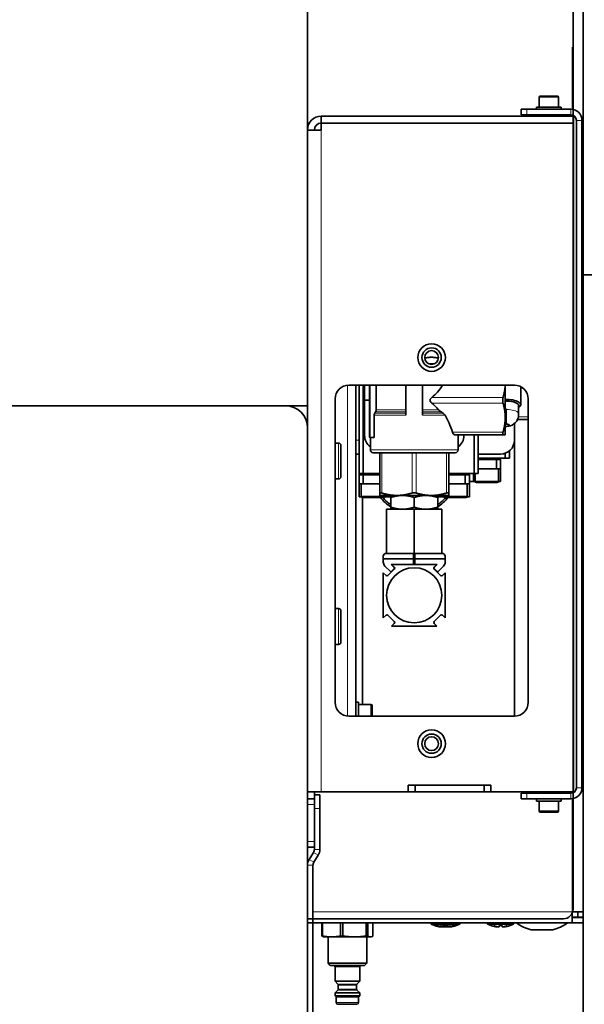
# Model space of a CAD drawing. Header units: millimetres. Extents: x 0 to 7128, y 0 to 5040.
# Tile 179 of 215: x 6467 to 6672, y 1868 to 2225. Entities that reach past the tile are written whole.
import ezdxf

# ---------------------------------------------------------------- set-up
doc = ezdxf.new("R2010")
doc.units = ezdxf.units.MM
doc.header["$LTSCALE"] = 12
doc.layers.add('Filettatura(ISO)', color=3, linetype='Continuous', lineweight=9, true_color=0x00ff00)
doc.layers.add('Spigoli tangenti visibili(ISO)', color=7, linetype='Continuous', lineweight=15, true_color=0x00803f)
doc.layers.add('Spigoli visibili(ISO)', color=7, linetype='Continuous', lineweight=35)

msp = doc.modelspace()

# ---------------------------------------------------------------- linework, layer by layer
at = {"layer": 'Filettatura(ISO)'}
for p, q in [((6657.136, 2190.151), (6657.136, 2189.651)), ((6660.3, 2189.651), (6660.3, 2190.151)), ((6657.136, 2187.151), (6657.136, 2187.08)), ((6660.3, 2187.08), (6660.3, 2187.151)), ((6657.136, 1944.651), (6657.136, 1944.151)), ((6660.3, 1944.151), (6660.3, 1944.651))]:
    msp.add_line(p, q, dxfattribs=at)
for centre in [(6616.218, 2102.151), (6616.218, 1962.151)]:
    msp.add_arc(centre, 2.5, 350, 260, dxfattribs=at)
at = {"layer": 'Spigoli tangenti visibili(ISO)'}
for p, q in [((6667.218, 2192.12), (6667.218, 2214.651)), ((6662.218, 2196.551), (6655.218, 2196.551)), ((6650.718, 2190.151), (6650.718, 2192.151)), ((6666.718, 2190.151), (6666.718, 2192.151)), ((6667.218, 2189.651), (6667.218, 2190.087)), ((6667.218, 2187.08), (6667.218, 2187.151)), ((6670.718, 2188.151), (6668.718, 2188.151)), ((6576.218, 2184.651), (6576.218, 1944.651)), ((6615.051, 2099.94), (6617.386, 2099.94)), ((6585.718, 1972.176), (6585.718, 2092.126)), ((6593.968, 2073.151), (6593.968, 2092.151)), ((6649.218, 2091.151), (6648.508, 2091.151)), ((6642.114, 2087.651), (6616.287, 2087.651)), ((6642.114, 2085.651), (6616.287, 2085.651)), ((6595.628, 2081.999), (6606.918, 2081.999)), ((6595.901, 2082.429), (6606.918, 2082.429)), ((6596.123, 2083.179), (6606.918, 2083.179)), ((6612.918, 2083.179), (6618.755, 2083.179)), ((6612.918, 2082.429), (6619.656, 2082.429)), ((6612.918, 2081.999), (6620.332, 2081.999)), ((6643.318, 2083.336), (6643.318, 2078.049)), ((6595.408, 2081.249), (6606.918, 2081.249)), ((6612.918, 2081.249), (6621.089, 2081.249)), ((6651.218, 2080.651), (6647.668, 2080.651)), ((6642.114, 2075.151), (6623.777, 2075.151)), ((6643.318, 2077.186), (6643.318, 2077.151)), ((6582.518, 2058.151), (6582.518, 2071.151)), ((6589.918, 2072.151), (6588.718, 2072.151)), ((6594.018, 2068.651), (6625.818, 2068.651)), ((6598.168, 2053.029), (6598.168, 2067.651)), ((6609.168, 2053.029), (6609.168, 2067.651)), ((6610.668, 2053.029), (6610.668, 2067.651)), ((6621.668, 2053.029), (6621.668, 2067.651)), ((6631.968, 2057.351), (6640.468, 2057.351)), ((6590.668, 2051.851), (6599.168, 2051.851)), ((6620.668, 2051.851), (6629.168, 2051.851)), ((6582.518, 1998.151), (6582.518, 2011.151)), ((6594.218, 1972.151), (6594.218, 1976.401)), ((6668.718, 1946.151), (6670.718, 1946.151)), ((6650.718, 1942.151), (6650.718, 1944.151)), ((6666.718, 1942.151), (6666.718, 1944.151)), ((6667.218, 1944.214), (6667.218, 1944.651)), ((6667.218, 1901.151), (6667.218, 1942.182)), ((6571.218, 1940.151), (6573.718, 1940.151)), ((6573.718, 1938.651), (6575.718, 1938.651)), ((6655.218, 1937.751), (6662.218, 1937.751)), ((6573.718, 1926.651), (6571.218, 1926.651)), ((6573.414, 1922.738), (6575.11, 1921.678)), ((6573.718, 1923.798), (6575.718, 1923.798)), ((6571.218, 1918.077), (6573.218, 1918.077)), ((6571.826, 1920.197), (6573.522, 1919.137)), ((6573.218, 1901.151), (6667.218, 1901.151)), ((6590.201, 1881.251), (6581.201, 1881.251)), ((6582.23, 1874.972), (6589.172, 1874.972)), ((6589.026, 1874.619), (6582.376, 1874.619)), ((6589.172, 1872.78), (6582.23, 1872.78)), ((6582.376, 1873.133), (6589.026, 1873.133)), ((6581.651, 1868.251), (6589.751, 1868.251))]:
    msp.add_line(p, q, dxfattribs=at)
msp.add_ellipse((6643.318, 2081.651), major_axis=(4.5, 0), ratio=0.3743436, start_param=0.2589215, end_param=1.5707963, dxfattribs=at)
at = {"layer": 'Spigoli visibili(ISO)'}
for p, q in [((6671.218, 2497.151), (6671.218, 1897.151)), ((6667.504, 1902.151), (6667.504, 2492.151)), ((6571.218, 2234.651), (6571.218, 2184.651)), ((6671.218, 2214.651), (6671.218, 1901.151)), ((6655.218, 2196.551), (6655.218, 2192.951)), ((6655.618, 2196.951), (6661.818, 2196.951)), ((6662.218, 2196.551), (6662.218, 2192.951)), ((6648.718, 2192.151), (6650.718, 2192.151)), ((6648.718, 2192.151), (6648.718, 2190.151)), ((6666.718, 2192.151), (6650.718, 2192.151)), ((6654.218, 2192.951), (6663.218, 2192.951)), ((6654.218, 2192.151), (6654.218, 2192.951)), ((6663.218, 2192.151), (6663.218, 2192.951)), ((6667.718, 2189.651), (6576.218, 2189.651)), ((6576.218, 2187.151), (6576.218, 2189.651)), ((6650.718, 2190.151), (6648.718, 2190.151)), ((6666.718, 2190.151), (6650.718, 2190.151)), ((6656.718, 2190.151), (6656.718, 2189.651)), ((6660.718, 2190.151), (6660.718, 2189.651)), ((6667.718, 2187.151), (6667.718, 2189.651)), ((6576.218, 2187.151), (6667.718, 2187.151)), ((6576.218, 2187.08), (6667.718, 2187.08)), ((6576.218, 2184.651), (6576.218, 2187.08)), ((6657.018, 2187.08), (6656.948, 2187.151)), ((6660.418, 2187.08), (6660.489, 2187.151)), ((6667.718, 2187.08), (6667.718, 1944.651)), ((6668.718, 2188.151), (6668.718, 1946.151)), ((6670.718, 1946.151), (6670.718, 2188.151)), ((6571.218, 2076.651), (6571.218, 2184.651)), ((6576.218, 2184.651), (6571.218, 2184.651)), ((6675.218, 2132.151), (6671.218, 2132.151)), ((6671.218, 1457.151), (6671.218, 2132.151)), ((6586.218, 2092.151), (6646.218, 2092.151)), ((6588.718, 2092.151), (6588.718, 1972.151)), ((6589.918, 2060.151), (6589.918, 2092.151)), ((6591.418, 2060.151), (6591.418, 2092.151)), ((6591.918, 2092.151), (6591.918, 2086.651)), ((6593.668, 2073.451), (6593.668, 2092.151)), ((6596.123, 2083.179), (6596.123, 2092.151)), ((6606.918, 2081.249), (6606.918, 2092.151)), ((6612.918, 2092.151), (6612.918, 2081.249)), ((6642.918, 2080.401), (6642.918, 2092.151)), ((6648.508, 2091.596), (6648.508, 2085.036)), ((6581.218, 1977.151), (6581.218, 2087.151)), ((6591.918, 2086.651), (6591.918, 2073.879)), ((6593.668, 2086.651), (6591.918, 2086.651)), ((6647.668, 2085.112), (6647.668, 2085.098)), ((6647.668, 2085.098), (6647.668, 2082.082)), ((6651.218, 2087.151), (6651.218, 1977.151)), ((6379.218, 2084.651), (6563.218, 2084.651)), ((6547.917, 2084.651), (6563.218, 2084.651)), ((6571.218, 2084.651), (6563.218, 2084.651)), ((6647.668, 2080.499), (6647.668, 2082.082)), ((6595.408, 2073.151), (6595.408, 2081.249)), ((6642.918, 2074.151), (6642.918, 2080.401)), ((6643.318, 2078.049), (6642.918, 2078.049)), ((6646.218, 2078.21), (6646.218, 2072.151)), ((6651.218, 2079.651), (6647.349, 2079.651)), ((6571.218, 2076.651), (6571.218, 1727.796)), ((6643.318, 2077.186), (6642.918, 2077.186)), ((6642.918, 2077.151), (6643.318, 2077.151)), ((6582.518, 2071.151), (6581.218, 2071.151)), ((6595.408, 2073.151), (6593.968, 2073.151)), ((6594.018, 2068.651), (6594.018, 2073.151)), ((6642.114, 2074.151), (6624.617, 2074.151)), ((6625.818, 2068.651), (6625.818, 2074.151)), ((6627.918, 2074.151), (6627.918, 2073.879)), ((6631.618, 2060.151), (6631.618, 2074.151)), ((6633.118, 2060.151), (6633.118, 2074.151)), ((6642.114, 2074.151), (6642.918, 2074.151)), ((6646.218, 2072.151), (6646.218, 1972.151)), ((6583.318, 2070.351), (6583.318, 2058.951)), ((6588.718, 2067.151), (6589.918, 2067.151)), ((6595.018, 2067.651), (6624.818, 2067.651)), ((6597.418, 2053.029), (6597.418, 2067.651)), ((6622.418, 2053.029), (6622.418, 2067.651)), ((6641.218, 2067.151), (6633.118, 2067.151)), ((6642.918, 2067.449), (6642.918, 2065.651)), ((6644.418, 2068.309), (6644.418, 2065.651)), ((6633.118, 2065.651), (6642.918, 2065.651)), ((6633.118, 2065.151), (6639.718, 2065.151)), ((6639.618, 2065.151), (6639.618, 2065.651)), ((6641.218, 2065.151), (6639.718, 2065.151)), ((6639.718, 2061.851), (6639.718, 2065.151)), ((6641.118, 2065.151), (6641.118, 2065.651)), ((6641.218, 2061.851), (6641.218, 2065.151)), ((6642.918, 2065.651), (6644.418, 2065.651)), ((6591.418, 2060.151), (6589.918, 2060.151)), ((6590.018, 2059.651), (6590.018, 2060.151)), ((6597.418, 2060.151), (6591.418, 2060.151)), ((6591.518, 2059.651), (6591.518, 2060.151)), ((6631.618, 2060.151), (6622.418, 2060.151)), ((6628.318, 2059.651), (6628.318, 2060.151)), ((6629.818, 2059.651), (6629.818, 2060.151)), ((6631.418, 2060.151), (6631.418, 2057.151)), ((6633.118, 2060.151), (6631.618, 2060.151)), ((6631.968, 2057.351), (6631.968, 2060.151)), ((6633.118, 2061.851), (6639.718, 2061.851)), ((6641.218, 2061.851), (6639.718, 2061.851)), ((6640.468, 2057.351), (6640.468, 2061.851)), ((6641.218, 2061.851), (6641.218, 2057.151)), ((6582.518, 2058.151), (6581.218, 2058.151)), ((6591.418, 2059.651), (6589.918, 2059.651)), ((6589.918, 2056.351), (6589.918, 2059.651)), ((6589.918, 2056.351), (6589.918, 2051.651)), ((6591.418, 2056.351), (6589.918, 2056.351)), ((6590.668, 2051.851), (6590.668, 2056.351)), ((6597.418, 2059.651), (6591.418, 2059.651)), ((6591.418, 2056.351), (6591.418, 2059.651)), ((6597.418, 2056.351), (6591.418, 2056.351)), ((6628.418, 2059.651), (6622.418, 2059.651)), ((6628.418, 2056.351), (6622.418, 2056.351)), ((6629.918, 2059.651), (6628.418, 2059.651)), ((6628.418, 2056.351), (6628.418, 2059.651)), ((6629.918, 2056.351), (6628.418, 2056.351)), ((6629.168, 2051.851), (6629.168, 2056.351)), ((6629.918, 2056.351), (6629.918, 2059.651)), ((6629.918, 2057.151), (6631.418, 2057.151)), ((6629.918, 2056.351), (6629.918, 2051.651)), ((6632.01, 2057.151), (6631.418, 2057.151)), ((6632.468, 2056.851), (6639.968, 2056.851)), ((6640.427, 2057.151), (6641.218, 2057.151)), ((6597.418, 2053.029), (6597.418, 2052.151)), ((6622.418, 2053.029), (6622.418, 2052.151)), ((6590.71, 2051.651), (6589.918, 2051.651)), ((6591.168, 2051.351), (6598.668, 2051.351)), ((6591.218, 1976.651), (6591.218, 2051.351)), ((6603.668, 2052.151), (6597.418, 2052.151)), ((6599.127, 2051.651), (6599.718, 2051.651)), ((6599.168, 2051.851), (6599.168, 2052.151)), ((6599.718, 2052.151), (6599.718, 2051.651)), ((6601.418, 2051.651), (6599.718, 2051.651)), ((6601.418, 2051.392), (6601.418, 2052.151)), ((6601.418, 2051.392), (6601.418, 2047.91)), ((6616.168, 2052.151), (6603.668, 2052.151)), ((6609.918, 2051.392), (6609.918, 2047.91)), ((6622.418, 2052.151), (6616.168, 2052.151)), ((6618.418, 2052.151), (6618.418, 2051.392)), ((6620.118, 2051.651), (6618.418, 2051.651)), ((6618.418, 2051.392), (6618.418, 2047.91)), ((6620.118, 2052.151), (6620.118, 2051.651)), ((6620.118, 2051.651), (6620.71, 2051.651)), ((6620.668, 2051.851), (6620.668, 2052.151)), ((6621.168, 2051.351), (6628.668, 2051.351)), ((6629.918, 2051.651), (6629.127, 2051.651)), ((6599.918, 2047.151), (6609.918, 2047.151)), ((6599.918, 2031.151), (6599.918, 2047.151)), ((6601.418, 2047.151), (6601.418, 2047.91)), ((6609.918, 2047.151), (6619.918, 2047.151)), ((6609.918, 2031.151), (6609.918, 2047.151)), ((6618.418, 2047.91), (6618.418, 2047.151)), ((6619.918, 2031.151), (6619.918, 2047.151)), ((6598.718, 2030.151), (6598.718, 2029.151)), ((6598.718, 2029.151), (6609.668, 2029.151)), ((6598.718, 2027.979), (6598.718, 2029.151)), ((6609.668, 2031.151), (6599.718, 2031.151)), ((6609.668, 2029.151), (6609.668, 2031.151)), ((6609.668, 2031.151), (6609.918, 2031.151)), ((6609.668, 2029.151), (6609.668, 2027.151)), ((6609.918, 2031.151), (6610.168, 2031.151)), ((6620.118, 2031.151), (6610.168, 2031.151)), ((6610.168, 2031.151), (6610.168, 2029.151)), ((6610.168, 2029.151), (6621.118, 2029.151)), ((6610.168, 2029.151), (6610.168, 2027.151)), ((6621.118, 2029.151), (6621.118, 2030.151)), ((6621.118, 2027.979), (6621.118, 2029.151)), ((6601.284, 2024.585), (6599.304, 2026.565)), ((6602.693, 2025.469), (6600.4, 2023.176)), ((6601.547, 2027.151), (6602.698, 2025.999)), ((6601.718, 2027.151), (6601.547, 2027.151)), ((6602.698, 2025.646), (6601.638, 2024.585)), ((6601.718, 2027.151), (6602.693, 2026.176)), ((6618.118, 2027.151), (6601.718, 2027.151)), ((6618.29, 2027.151), (6617.138, 2025.999)), ((6617.138, 2025.646), (6618.199, 2024.585)), ((6617.143, 2026.176), (6618.118, 2027.151)), ((6619.436, 2023.176), (6617.143, 2025.469)), ((6618.118, 2027.151), (6618.29, 2027.151)), ((6618.552, 2024.585), (6620.533, 2026.565)), ((6599.693, 2023.176), (6598.718, 2024.151)), ((6598.718, 2024.151), (6598.718, 2007.751)), ((6621.118, 2024.151), (6620.143, 2023.176)), ((6621.118, 2007.751), (6621.118, 2024.151)), ((6582.518, 2011.151), (6581.218, 2011.151)), ((6583.318, 2010.351), (6583.318, 1998.951)), ((6598.718, 2007.751), (6599.693, 2008.726)), ((6600.4, 2008.726), (6602.693, 2006.433)), ((6617.143, 2006.433), (6619.436, 2008.726)), ((6620.143, 2008.726), (6621.118, 2007.751)), ((6602.693, 2005.726), (6601.718, 2004.751)), ((6601.718, 2004.751), (6618.118, 2004.751)), ((6618.118, 2004.751), (6617.143, 2005.726)), ((6582.518, 1998.151), (6581.218, 1998.151)), ((6589.718, 1977.151), (6588.718, 1977.151)), ((6589.718, 1972.151), (6589.718, 1977.151)), ((6594.218, 1976.401), (6589.718, 1976.401)), ((6594.718, 1975.901), (6594.718, 1972.151)), ((6646.218, 1972.151), (6586.218, 1972.151)), ((6607.718, 1944.651), (6607.718, 1947.151)), ((6607.718, 1947.151), (6637.718, 1947.151)), ((6610.218, 1947.151), (6635.218, 1947.151)), ((6610.218, 1947.151), (6610.218, 1944.651)), ((6635.218, 1947.151), (6635.218, 1944.651)), ((6637.718, 1947.151), (6637.718, 1944.651)), ((6571.218, 1944.651), (6576.218, 1944.651)), ((6573.718, 1942.151), (6571.218, 1942.151)), ((6573.718, 1944.651), (6573.718, 1943.651)), ((6575.718, 1943.651), (6573.718, 1943.651)), ((6573.718, 1942.03), (6573.718, 1943.651)), ((6575.718, 1943.651), (6575.718, 1938.651)), ((6607.718, 1944.651), (6576.218, 1944.651)), ((6607.718, 1944.651), (6610.218, 1944.651)), ((6610.218, 1944.651), (6635.218, 1944.651)), ((6635.218, 1944.651), (6637.718, 1944.651)), ((6667.718, 1944.651), (6637.718, 1944.651)), ((6648.718, 1944.151), (6650.718, 1944.151)), ((6648.718, 1944.151), (6648.718, 1942.151)), ((6650.718, 1942.151), (6648.718, 1942.151)), ((6666.718, 1944.151), (6650.718, 1944.151)), ((6650.718, 1942.151), (6666.718, 1942.151)), ((6654.218, 1942.151), (6654.218, 1941.351)), ((6656.718, 1944.151), (6656.718, 1944.651)), ((6660.718, 1944.151), (6660.718, 1944.651)), ((6663.218, 1942.151), (6663.218, 1941.351)), ((6571.218, 1926.651), (6571.218, 1940.151)), ((6573.718, 1942.03), (6573.718, 1940.151)), ((6573.718, 1926.651), (6573.718, 1940.151)), ((6573.718, 1923.798), (6573.718, 1938.651)), ((6575.718, 1923.798), (6575.718, 1938.651)), ((6663.218, 1941.351), (6654.218, 1941.351)), ((6655.218, 1937.751), (6655.218, 1941.351)), ((6662.218, 1937.751), (6662.218, 1941.351)), ((6661.818, 1937.351), (6655.618, 1937.351)), ((6571.218, 1924.651), (6573.718, 1924.651)), ((6571.826, 1920.197), (6573.414, 1922.738)), ((6573.522, 1919.137), (6575.11, 1921.678)), ((6571.218, 1727.796), (6571.218, 1918.077)), ((6573.218, 1725.793), (6573.218, 1918.077)), ((6667.218, 1897.151), (6667.218, 1901.151)), ((6667.218, 1901.151), (6671.218, 1901.151)), ((6669.218, 1899.251), (6667.218, 1899.251)), ((6669.218, 1901.151), (6669.218, 1899.251)), ((6669.218, 1899.251), (6671.218, 1899.251)), ((6671.218, 1899.251), (6671.218, 1901.151)), ((6571.218, 1898.651), (6664.004, 1898.651)), ((6671.218, 1897.151), (6571.218, 1897.151)), ((6667.218, 1897.151), (6573.218, 1897.151)), ((6576.449, 1897.151), (6576.449, 1892.389)), ((6576.709, 1892.389), (6576.709, 1897.151)), ((6583.21, 1897.151), (6583.21, 1892.389)), ((6584.055, 1892.389), (6584.055, 1897.151)), ((6592.463, 1897.151), (6592.463, 1892.389)), ((6593.047, 1892.389), (6593.047, 1897.151)), ((6594.953, 1897.151), (6594.953, 1892.389)), ((6616.018, 1896.711), (6616.018, 1897.151)), ((6625.418, 1896.711), (6616.018, 1896.711)), ((6617.018, 1896.711), (6617.018, 1897.151)), ((6626.418, 1896.711), (6617.018, 1896.711)), ((6617.318, 1896.173), (6617.318, 1896.189)), ((6618.318, 1896.173), (6618.318, 1896.189)), ((6619.576, 1895.778), (6619.576, 1895.726)), ((6620.153, 1895.778), (6620.153, 1896.189)), ((6620.576, 1895.778), (6620.576, 1895.726)), ((6621.153, 1895.778), (6621.153, 1896.189)), ((6621.283, 1896.189), (6621.283, 1895.778)), ((6621.861, 1895.778), (6621.861, 1895.726)), ((6622.283, 1896.189), (6622.283, 1895.778)), ((6622.861, 1895.778), (6622.861, 1895.726)), ((6624.118, 1896.189), (6624.118, 1896.173)), ((6625.118, 1896.189), (6625.118, 1896.173)), ((6625.418, 1896.711), (6625.418, 1897.151)), ((6626.418, 1896.711), (6626.418, 1897.151)), ((6636.518, 1896.711), (6636.518, 1897.151)), ((6636.518, 1896.711), (6636.518, 1897.151)), ((6645.918, 1896.711), (6636.518, 1896.711)), ((6645.918, 1896.711), (6636.518, 1896.711)), ((6637.818, 1896.173), (6637.818, 1896.189)), ((6637.818, 1896.173), (6637.818, 1896.189)), ((6640.076, 1895.778), (6640.076, 1895.726)), ((6640.076, 1895.778), (6640.076, 1895.726)), ((6640.653, 1895.778), (6640.653, 1896.189)), ((6640.653, 1895.778), (6640.653, 1896.189)), ((6641.783, 1896.189), (6641.783, 1895.778)), ((6641.783, 1896.189), (6641.783, 1895.778)), ((6642.361, 1895.778), (6642.361, 1895.726)), ((6642.361, 1895.778), (6642.361, 1895.726)), ((6644.618, 1896.189), (6644.618, 1896.173)), ((6644.618, 1896.189), (6644.618, 1896.173)), ((6645.918, 1896.711), (6645.918, 1897.151)), ((6645.918, 1896.711), (6645.918, 1897.151)), ((6667.218, 1899.151), (6671.218, 1899.151)), ((6667.218, 1897.151), (6671.218, 1897.151)), ((6671.218, 1899.151), (6671.218, 1897.151)), ((6576.449, 1892.389), (6576.709, 1892.389)), ((6577.201, 1892.101), (6576.995, 1892.156)), ((6577.201, 1892.101), (6579.96, 1892.101)), ((6578.701, 1892.101), (6578.701, 1882.551)), ((6579.96, 1892.101), (6588.259, 1892.101)), ((6583.21, 1892.389), (6584.055, 1892.389)), ((6588.259, 1892.101), (6594, 1892.101)), ((6592.463, 1892.389), (6593.047, 1892.389)), ((6592.701, 1892.101), (6592.701, 1882.551)), ((6594, 1892.101), (6594.201, 1892.101)), ((6594.201, 1892.101), (6594.407, 1892.156)), ((6660.157, 1894.651), (6652.28, 1894.651)), ((6578.701, 1882.551), (6592.701, 1882.551)), ((6579.501, 1881.751), (6578.701, 1882.551)), ((6591.901, 1881.751), (6579.501, 1881.751)), ((6591.901, 1881.751), (6592.701, 1882.551)), ((6581.201, 1881.251), (6581.201, 1876.001)), ((6590.201, 1881.251), (6590.201, 1876.001)), ((6590.201, 1876.001), (6581.201, 1876.001)), ((6582.23, 1874.972), (6581.201, 1876.001)), ((6582.376, 1874.619), (6582.376, 1873.133)), ((6589.026, 1874.619), (6589.026, 1873.133)), ((6589.172, 1874.972), (6590.201, 1876.001)), ((6582.23, 1872.78), (6581.201, 1871.751)), ((6590.201, 1871.751), (6581.201, 1871.751)), ((6581.201, 1871.751), (6581.201, 1870.751)), ((6590.201, 1870.751), (6581.201, 1870.751)), ((6581.651, 1870.301), (6581.201, 1870.751)), ((6589.172, 1872.78), (6590.201, 1871.751)), ((6589.751, 1870.301), (6590.201, 1870.751)), ((6590.201, 1871.751), (6590.201, 1870.751)), ((6589.751, 1870.301), (6581.651, 1870.301)), ((6581.651, 1870.301), (6581.651, 1868.251)), ((6589.151, 1867.651), (6582.251, 1867.651)), ((6589.751, 1870.301), (6589.751, 1868.251))]:
    msp.add_line(p, q, dxfattribs=at)
for centre, radius in [((6616.218, 2102.151), 5), ((6616.218, 2102.151), 3.5), ((6616.218, 2102.151), 2.5), ((6609.918, 2015.951), 10), ((6616.218, 1962.151), 5), ((6616.218, 1962.151), 3.5), ((6616.218, 1962.151), 2.5)]:
    msp.add_circle(centre, radius, dxfattribs=at)
for centre, radius, start, end in [((6655.618, 2196.551), 0.4, 90, 180), ((6661.818, 2196.551), 0.4, 0, 90), ((6666.718, 2188.151), 4, 0, 90), ((6576.218, 2184.651), 5, 90, 180), ((6666.718, 2188.151), 2, 0, 90), ((6576.218, 2184.651), 2.5, 90, 180), ((6586.218, 2087.151), 5, 90, 180), ((6646.218, 2087.151), 5, 0, 90), ((6563.218, 2076.651), 8, 0, 90), ((6643.318, 2081.651), 4.5, 270, 345.16489), ((6582.518, 2070.351), 0.8, 0, 90), ((6596.918, 2073.879), 5, 180, 234.54946), ((6593.968, 2073.451), 0.3, 180, 270), ((6622.918, 2073.879), 5, 305.45054, 0), ((6636.244, 2077.125), 3, 262.44843, 277.55157), ((6641.218, 2072.151), 5, 270, 0), ((6595.018, 2068.651), 1, 180, 270), ((6624.818, 2068.651), 1, 270, 0), ((6582.518, 2058.951), 0.8, 270, 0), ((6632.468, 2057.351), 0.5, 180, 270), ((6639.968, 2057.351), 0.5, 270, 0), ((6591.168, 2051.851), 0.5, 180, 270), ((6609.918, 2061.504), 15.9, 219.68445, 237.68381), ((6609.918, 2061.504), 15.25, 221.74191, 236.1254), ((6598.668, 2051.851), 0.5, 270, 0), ((6609.918, 2061.504), 15.9, 302.31619, 320.31555), ((6609.918, 2061.504), 15.25, 303.8746, 318.25809), ((6621.168, 2051.851), 0.5, 180, 270), ((6628.668, 2051.851), 0.5, 270, 0), ((6599.718, 2030.151), 1, 90, 180), ((6600.718, 2027.979), 2, 180, 225), ((6620.118, 2030.151), 1, 0, 90), ((6619.118, 2027.979), 2, 315, 0), ((6601.461, 2024.762), 0.25, 225, 315), ((6602.34, 2025.823), 0.5, 315, 45), ((6602.522, 2025.823), 0.25, 315, 45), ((6617.497, 2025.823), 0.5, 135, 225), ((6617.315, 2025.823), 0.25, 135, 225), ((6618.376, 2024.762), 0.25, 225, 315), ((6600.047, 2023.53), 0.5, 225, 315), ((6619.79, 2023.53), 0.5, 225, 315), ((6582.518, 2010.351), 0.8, 0, 90), ((6600.047, 2008.372), 0.5, 45, 135), ((6602.34, 2006.079), 0.5, 315, 45), ((6617.497, 2006.079), 0.5, 135, 225), ((6619.79, 2008.372), 0.5, 45, 135), ((6582.518, 1998.951), 0.8, 270, 0), ((6586.218, 1977.151), 5, 180, 270), ((6596.218, 1976.651), 5, 180, 182.86598), ((6594.218, 1975.901), 0.5, 0, 90), ((6646.218, 1977.151), 5, 270, 0), ((6666.718, 1946.151), 4, 270, 0), ((6666.718, 1946.151), 2, 270, 0), ((6655.618, 1937.751), 0.4, 180, 270), ((6661.818, 1937.751), 0.4, 270, 0), ((6571.718, 1923.798), 2, 327.99462, 0), ((6571.718, 1923.798), 4, 327.99462, 0), ((6575.218, 1918.077), 4, 147.99462, 180), ((6575.218, 1918.077), 2, 147.99462, 180), ((6664.004, 1902.151), 3.5, 270, 0), ((6620.538, 1905.799), 10.15, 243.56088, 251.50826), ((6621.538, 1905.799), 10.15, 243.56088, 251.50826), ((6620.899, 1905.799), 10.15, 288.49174, 296.43912), ((6621.899, 1905.799), 10.15, 288.49174, 296.43912), ((6641.038, 1905.799), 10.15, 243.56088, 251.50826), ((6641.038, 1905.799), 10.15, 243.56088, 251.50826), ((6641.399, 1905.799), 10.15, 288.49174, 296.43912), ((6641.399, 1905.799), 10.15, 288.49174, 296.43912), ((6656.218, 1909.911), 15.76, 234.06062, 255.52754), ((6656.218, 1909.911), 15.76, 284.47246, 305.93938), ((6580.701, 1881.251), 0.5, 0, 90), ((6590.701, 1881.251), 0.5, 90, 180), ((6581.876, 1874.619), 0.5, 0, 45), ((6589.526, 1874.619), 0.5, 135, 180), ((6581.876, 1873.133), 0.5, 315, 0), ((6589.526, 1873.133), 0.5, 180, 225), ((6582.251, 1868.251), 0.6, 180, 270), ((6589.151, 1868.251), 0.6, 270, 0)]:
    msp.add_arc(centre, radius, start, end, dxfattribs=at)
for centre, major_axis, ratio, start_param, end_param in [((6609.918, 2111.651), (0, -26.414), 0.5773503, 0.4308363, 0.7403223), ((6609.918, 2061.651), (0, -26.414), 0.5773503, 2.5235602, 2.7107564), ((6643.318, 2085.036), (5.19, 0), 0.3743436, 5.7062721, 7.9311294), ((6643.318, 2084.666), (4.5, 0), 0.3743436, 0.2589215, 1.6598027), ((6643.318, 2084.67), (4.508, 0), 0.3743436, 6.0179957, 6.5483749), ((6643.318, 2081.651), (-4.417, 4.417), 0.1942331, 4.9042334, 4.9932397), ((6609.918, 2061.651), (0, -27.54), 0.5773503, 2.083119, 2.3626153), ((6643.318, 2077.617), (1.152, 0), 0.3743436, 4.712389, 7.8539816)]:
    msp.add_ellipse(centre, major_axis=major_axis, ratio=ratio, start_param=start_param, end_param=end_param, dxfattribs=at)
for points, weights in [([(6613.727, 2101.937), (6616.215, 2102.569), (6618.707, 2101.912)], [1.14406585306, 1.17334687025, 1.14292420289]), ([(6642.901, 2092.151), (6642.803, 2090.017), (6642.114, 2087.651)], [2.91085202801, 2.89117973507, 2.76058260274]), ([(6642.114, 2085.651), (6642.918, 2082.887), (6642.918, 2080.401)], [2.76058260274, 2.91434086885, 2.91434086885]), ([(6642.918, 2080.401), (6642.918, 2077.914), (6642.114, 2075.151)], [2.91434086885, 2.91434086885, 2.76058260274]), ([(6603.668, 2052.151), (6601.076, 2052.151), (6598.168, 2053.029)], [2.143153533, 2.143153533, 2.02025588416]), ([(6609.168, 2053.029), (6606.261, 2052.151), (6603.668, 2052.151)], [2.02025588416, 2.143153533, 2.143153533]), ([(6616.168, 2052.151), (6613.576, 2052.151), (6610.668, 2053.029)], [2.143153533, 2.143153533, 2.02025588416]), ([(6621.668, 2053.029), (6618.761, 2052.151), (6616.168, 2052.151)], [2.02025588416, 2.143153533, 2.143153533]), ([(6605.668, 2052.151), (6603.696, 2052.151), (6601.418, 2051.392)], [1.61131204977, 1.61131204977, 1.49562504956]), ([(6609.918, 2051.392), (6607.641, 2052.151), (6605.668, 2052.151)], [1.49562504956, 1.61131204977, 1.61131204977]), ([(6614.168, 2052.151), (6612.196, 2052.151), (6609.918, 2051.392)], [1.61131204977, 1.61131204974, 1.49562504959]), ([(6618.418, 2051.392), (6616.141, 2052.151), (6614.168, 2052.151)], [1.49562504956, 1.61131204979, 1.61131204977]), ([(6601.418, 2047.91), (6603.696, 2047.151), (6605.668, 2047.151)], [1.49562504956, 1.6113120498, 1.61131204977]), ([(6605.668, 2047.151), (6607.641, 2047.151), (6609.918, 2047.91)], [1.61131204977, 1.61131204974, 1.49562504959]), ([(6609.918, 2047.91), (6612.196, 2047.151), (6614.168, 2047.151)], [1.49562504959, 1.61131204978, 1.61131204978]), ([(6614.168, 2047.151), (6616.141, 2047.151), (6618.418, 2047.91)], [1.61131204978, 1.61131204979, 1.49562504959]), ([(6576.449, 1892.389), (6576.735, 1892.226), (6576.995, 1892.156)], [1, 1.01740223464, 1.01535002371]), ([(6579.96, 1892.101), (6578.431, 1892.101), (6576.709, 1892.389)], [1, 1.03113301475, 1]), ([(6583.21, 1892.389), (6581.489, 1892.101), (6579.96, 1892.101)], [1, 1.03113301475, 1]), ([(6588.259, 1892.101), (6586.282, 1892.101), (6584.055, 1892.389)], [1, 1.03113301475, 1]), ([(6592.463, 1892.389), (6590.236, 1892.101), (6588.259, 1892.101)], [1, 1.03113301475, 1]), ([(6594, 1892.101), (6593.552, 1892.101), (6593.047, 1892.389)], [1, 1.03113301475, 1]), ([(6594.953, 1892.389), (6594.448, 1892.101), (6594, 1892.101)], [1, 1.03113301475, 1])]:
    msp.add_rational_spline(points, weights, degree=2, dxfattribs=at)
for points, knots in [([(6616.287, 2087.651), (6616.241, 2087.614), (6616.196, 2087.576), (6616.031, 2087.426), (6615.908, 2087.293), (6615.771, 2087.067), (6615.734, 2086.987), (6615.682, 2086.822), (6615.669, 2086.737), (6615.669, 2086.565), (6615.682, 2086.48), (6615.734, 2086.315), (6615.771, 2086.235), (6615.908, 2086.009), (6616.031, 2085.876), (6616.196, 2085.726), (6616.241, 2085.688), (6616.287, 2085.651)], [0.72375928, 0.72375928, 0.72375928, 0.72375928, 0.74258252, 0.74258252, 0.79423193, 0.79423193, 0.82005664, 0.82005664, 0.84588135, 0.84588135, 0.87170605, 0.87170605, 0.89753076, 0.89753076, 0.94918018, 0.94918018, 0.96800341, 0.96800341, 0.96800341, 0.96800341]), ([(6642.114, 2087.651), (6642.101, 2087.604), (6642.088, 2087.555), (6642.013, 2087.239), (6641.98, 2086.939), (6641.98, 2086.363), (6642.013, 2086.063), (6642.088, 2085.747), (6642.101, 2085.698), (6642.114, 2085.651)], [0.25781583, 0.25781583, 0.25781583, 0.25781583, 0.27390966, 0.27390966, 0.36024837, 0.36024837, 0.44658707, 0.44658707, 0.4626809, 0.4626809, 0.4626809, 0.4626809]), ([(6595.628, 2081.999), (6595.588, 2081.934), (6595.552, 2081.868), (6595.452, 2081.639), (6595.408, 2081.428), (6595.408, 2081.249)], [0.868728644, 0.868728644, 0.868728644, 0.868728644, 0.889854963, 0.889854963, 0.943658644, 0.943658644, 0.943658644, 0.943658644]), ([(6595.901, 2082.429), (6595.941, 2082.494), (6595.977, 2082.56), (6596.078, 2082.788), (6596.123, 2082.999), (6596.123, 2083.179)], [0.388548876, 0.388548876, 0.388548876, 0.388548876, 0.409658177, 0.409658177, 0.463529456, 0.463529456, 0.463529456, 0.463529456]), ([(6621.089, 2081.249), (6620.978, 2081.439), (6620.795, 2081.639), (6620.533, 2081.859), (6620.435, 2081.93), (6620.332, 2081.999)], [-1.33674889, -1.33674889, -1.33674889, -1.33674889, -1.26306356, -1.26306356, -1.22718, -1.22718, -1.22718, -1.22718]), ([(6623.777, 2075.151), (6623.824, 2075.008), (6623.878, 2074.878), (6624.032, 2074.578), (6624.15, 2074.417), (6624.389, 2074.204), (6624.511, 2074.151), (6624.617, 2074.151)], [0.73087174, 0.73087174, 0.73087174, 0.73087174, 0.77987606, 0.77987606, 0.86374381, 0.86374381, 0.94761156, 0.94761156, 0.94761156, 0.94761156]), ([(6642.114, 2075.151), (6642.101, 2075.104), (6642.088, 2075.057), (6642.013, 2074.77), (6641.98, 2074.563), (6641.98, 2074.275), (6642.013, 2074.182), (6642.088, 2074.153), (6642.101, 2074.151), (6642.114, 2074.151)], [0.25781583, 0.25781583, 0.25781583, 0.25781583, 0.27390966, 0.27390966, 0.36024837, 0.36024837, 0.44658707, 0.44658707, 0.4626809, 0.4626809, 0.4626809, 0.4626809]), ([(6598.168, 2053.029), (6598.128, 2053.041), (6598.088, 2053.053), (6597.874, 2053.109), (6597.724, 2053.133), (6597.514, 2053.133), (6597.445, 2053.109), (6597.42, 2053.053), (6597.418, 2053.041), (6597.418, 2053.029)], [-0.78983217, -0.78983217, -0.78983217, -0.78983217, -0.77602463, -0.77602463, -0.7130897, -0.7130897, -0.65015477, -0.65015477, -0.63634723, -0.63634723, -0.63634723, -0.63634723]), ([(6610.668, 2053.029), (6610.628, 2053.041), (6610.586, 2053.053), (6610.347, 2053.109), (6610.128, 2053.133), (6609.709, 2053.133), (6609.489, 2053.109), (6609.251, 2053.053), (6609.209, 2053.041), (6609.168, 2053.029)], [-0.78983217, -0.78983217, -0.78983217, -0.78983217, -0.77602463, -0.77602463, -0.7130897, -0.7130897, -0.65015477, -0.65015477, -0.63634723, -0.63634723, -0.63634723, -0.63634723]), ([(6622.418, 2053.029), (6622.418, 2053.041), (6622.416, 2053.053), (6622.391, 2053.109), (6622.322, 2053.133), (6622.112, 2053.133), (6621.962, 2053.109), (6621.748, 2053.053), (6621.709, 2053.041), (6621.668, 2053.029)], [-0.78983217, -0.78983217, -0.78983217, -0.78983217, -0.77602463, -0.77602463, -0.7130897, -0.7130897, -0.65015477, -0.65015477, -0.63634723, -0.63634723, -0.63634723, -0.63634723]), ([(6617.318, 1896.189), (6617.698, 1896.062), (6618.095, 1895.954), (6618.67, 1895.836), (6618.844, 1895.805), (6619.018, 1895.778)], [5.74793803, 5.74793803, 5.74793803, 5.74793803, 5.86104623, 5.86104623, 5.90970164, 5.90970164, 5.90970164, 5.90970164]), ([(6618.318, 1896.189), (6618.698, 1896.062), (6619.095, 1895.954), (6619.67, 1895.836), (6619.844, 1895.805), (6620.018, 1895.778)], [5.74793803, 5.74793803, 5.74793803, 5.74793803, 5.86104623, 5.86104623, 5.90970164, 5.90970164, 5.90970164, 5.90970164]), ([(6619.576, 1895.726), (6619.413, 1895.757), (6619.249, 1895.798), (6618.828, 1895.931), (6618.572, 1896.039), (6618.328, 1896.167)], [0.13193702, 0.13193702, 0.13193702, 0.13193702, 0.20442829, 0.20442829, 0.31987547, 0.31987547, 0.31987547, 0.31987547]), ([(6618.328, 1896.167), (6618.63, 1896.039), (6618.945, 1895.931), (6619.465, 1895.798), (6619.668, 1895.757), (6619.869, 1895.726)], [5.75706663, 5.75706663, 5.75706663, 5.75706663, 5.8725138, 5.8725138, 5.94500508, 5.94500508, 5.94500508, 5.94500508]), ([(6620.576, 1895.726), (6620.413, 1895.757), (6620.249, 1895.798), (6619.828, 1895.931), (6619.572, 1896.039), (6619.328, 1896.167)], [0.13193702, 0.13193702, 0.13193702, 0.13193702, 0.20442829, 0.20442829, 0.31987547, 0.31987547, 0.31987547, 0.31987547]), ([(6619.328, 1896.167), (6619.63, 1896.039), (6619.945, 1895.931), (6620.465, 1895.798), (6620.668, 1895.757), (6620.869, 1895.726)], [5.75706663, 5.75706663, 5.75706663, 5.75706663, 5.8725138, 5.8725138, 5.94500508, 5.94500508, 5.94500508, 5.94500508]), ([(6620.153, 1896.189), (6620.346, 1896.178), (6620.535, 1896.173), (6620.718, 1896.173), (6620.902, 1896.173), (6621.091, 1896.178), (6621.283, 1896.189)], [-0.05502853, -0.05502853, -0.05502853, -0.05502853, 0, 0, 0, 0.05502853, 0.05502853, 0.05502853, 0.05502853]), ([(6621.153, 1896.189), (6621.346, 1896.178), (6621.535, 1896.173), (6621.718, 1896.173), (6621.902, 1896.173), (6622.091, 1896.178), (6622.283, 1896.189)], [-0.05502853, -0.05502853, -0.05502853, -0.05502853, 0, 0, 0, 0.05502853, 0.05502853, 0.05502853, 0.05502853]), ([(6621.567, 1895.726), (6621.769, 1895.757), (6621.971, 1895.798), (6622.491, 1895.931), (6622.807, 1896.039), (6623.108, 1896.167)], [0.13193702, 0.13193702, 0.13193702, 0.13193702, 0.20442829, 0.20442829, 0.31987547, 0.31987547, 0.31987547, 0.31987547]), ([(6623.108, 1896.167), (6622.864, 1896.039), (6622.609, 1895.931), (6622.187, 1895.798), (6622.024, 1895.757), (6621.861, 1895.726)], [5.75706663, 5.75706663, 5.75706663, 5.75706663, 5.8725138, 5.8725138, 5.94500508, 5.94500508, 5.94500508, 5.94500508]), ([(6622.418, 1895.778), (6622.592, 1895.805), (6622.766, 1895.836), (6623.341, 1895.954), (6623.738, 1896.062), (6624.118, 1896.189)], [0.16209759, 0.16209759, 0.16209759, 0.16209759, 0.210753, 0.210753, 0.3238612, 0.3238612, 0.3238612, 0.3238612]), ([(6622.567, 1895.726), (6622.769, 1895.757), (6622.971, 1895.798), (6623.491, 1895.931), (6623.807, 1896.039), (6624.108, 1896.167)], [0.13193702, 0.13193702, 0.13193702, 0.13193702, 0.20442829, 0.20442829, 0.31987547, 0.31987547, 0.31987547, 0.31987547]), ([(6624.108, 1896.167), (6623.864, 1896.039), (6623.609, 1895.931), (6623.187, 1895.798), (6623.024, 1895.757), (6622.861, 1895.726)], [5.75706663, 5.75706663, 5.75706663, 5.75706663, 5.8725138, 5.8725138, 5.94500508, 5.94500508, 5.94500508, 5.94500508]), ([(6623.418, 1895.778), (6623.592, 1895.805), (6623.766, 1895.836), (6624.341, 1895.954), (6624.738, 1896.062), (6625.118, 1896.189)], [0.16209759, 0.16209759, 0.16209759, 0.16209759, 0.210753, 0.210753, 0.3238612, 0.3238612, 0.3238612, 0.3238612]), ([(6637.818, 1896.189), (6638.198, 1896.062), (6638.595, 1895.954), (6639.17, 1895.836), (6639.344, 1895.805), (6639.518, 1895.778)], [5.74793803, 5.74793803, 5.74793803, 5.74793803, 5.86104623, 5.86104623, 5.90970164, 5.90970164, 5.90970164, 5.90970164]), ([(6637.818, 1896.189), (6638.198, 1896.062), (6638.595, 1895.954), (6639.17, 1895.836), (6639.344, 1895.805), (6639.518, 1895.778)], [5.74793803, 5.74793803, 5.74793803, 5.74793803, 5.86104623, 5.86104623, 5.90970164, 5.90970164, 5.90970164, 5.90970164]), ([(6640.076, 1895.726), (6639.913, 1895.757), (6639.749, 1895.798), (6639.328, 1895.931), (6639.072, 1896.039), (6638.828, 1896.167)], [0.13193702, 0.13193702, 0.13193702, 0.13193702, 0.20442829, 0.20442829, 0.31987547, 0.31987547, 0.31987547, 0.31987547]), ([(6638.828, 1896.167), (6639.13, 1896.039), (6639.445, 1895.931), (6639.965, 1895.798), (6640.168, 1895.757), (6640.369, 1895.726)], [5.75706663, 5.75706663, 5.75706663, 5.75706663, 5.8725138, 5.8725138, 5.94500508, 5.94500508, 5.94500508, 5.94500508]), ([(6640.076, 1895.726), (6639.913, 1895.757), (6639.749, 1895.798), (6639.328, 1895.931), (6639.072, 1896.039), (6638.828, 1896.167)], [0.13193702, 0.13193702, 0.13193702, 0.13193702, 0.20442829, 0.20442829, 0.31987547, 0.31987547, 0.31987547, 0.31987547]), ([(6638.828, 1896.167), (6639.13, 1896.039), (6639.445, 1895.931), (6639.965, 1895.798), (6640.168, 1895.757), (6640.369, 1895.726)], [5.75706663, 5.75706663, 5.75706663, 5.75706663, 5.8725138, 5.8725138, 5.94500508, 5.94500508, 5.94500508, 5.94500508]), ([(6640.653, 1896.189), (6640.846, 1896.178), (6641.035, 1896.173), (6641.218, 1896.173), (6641.402, 1896.173), (6641.591, 1896.178), (6641.783, 1896.189)], [-0.05502853, -0.05502853, -0.05502853, -0.05502853, 0, 0, 0, 0.05502853, 0.05502853, 0.05502853, 0.05502853]), ([(6640.653, 1896.189), (6640.846, 1896.178), (6641.035, 1896.173), (6641.218, 1896.173), (6641.402, 1896.173), (6641.591, 1896.178), (6641.783, 1896.189)], [-0.05502853, -0.05502853, -0.05502853, -0.05502853, 0, 0, 0, 0.05502853, 0.05502853, 0.05502853, 0.05502853]), ([(6642.067, 1895.726), (6642.269, 1895.757), (6642.471, 1895.798), (6642.991, 1895.931), (6643.307, 1896.039), (6643.608, 1896.167)], [0.13193702, 0.13193702, 0.13193702, 0.13193702, 0.20442829, 0.20442829, 0.31987547, 0.31987547, 0.31987547, 0.31987547]), ([(6642.067, 1895.726), (6642.269, 1895.757), (6642.471, 1895.798), (6642.991, 1895.931), (6643.307, 1896.039), (6643.608, 1896.167)], [0.13193702, 0.13193702, 0.13193702, 0.13193702, 0.20442829, 0.20442829, 0.31987547, 0.31987547, 0.31987547, 0.31987547]), ([(6643.608, 1896.167), (6643.364, 1896.039), (6643.109, 1895.931), (6642.687, 1895.798), (6642.524, 1895.757), (6642.361, 1895.726)], [5.75706663, 5.75706663, 5.75706663, 5.75706663, 5.8725138, 5.8725138, 5.94500508, 5.94500508, 5.94500508, 5.94500508]), ([(6643.608, 1896.167), (6643.364, 1896.039), (6643.109, 1895.931), (6642.687, 1895.798), (6642.524, 1895.757), (6642.361, 1895.726)], [5.75706663, 5.75706663, 5.75706663, 5.75706663, 5.8725138, 5.8725138, 5.94500508, 5.94500508, 5.94500508, 5.94500508]), ([(6642.918, 1895.778), (6643.092, 1895.805), (6643.266, 1895.836), (6643.841, 1895.954), (6644.238, 1896.062), (6644.618, 1896.189)], [0.16209759, 0.16209759, 0.16209759, 0.16209759, 0.210753, 0.210753, 0.3238612, 0.3238612, 0.3238612, 0.3238612]), ([(6642.918, 1895.778), (6643.092, 1895.805), (6643.266, 1895.836), (6643.841, 1895.954), (6644.238, 1896.062), (6644.618, 1896.189)], [0.16209759, 0.16209759, 0.16209759, 0.16209759, 0.210753, 0.210753, 0.3238612, 0.3238612, 0.3238612, 0.3238612])]:
    msp.add_open_spline(points, degree=3, knots=knots, dxfattribs=at)
for points in [[(6595.628, 2081.999), (6595.719, 2082.142), (6595.81, 2082.286), (6595.901, 2082.429)], [(6618.755, 2083.179), (6618.982, 2082.899), (6619.308, 2082.642), (6619.656, 2082.429)], [(6619.656, 2082.429), (6619.884, 2082.289), (6620.109, 2082.145), (6620.332, 2081.999)], [(6619.018, 1895.778), (6619.206, 1895.754), (6619.392, 1895.737), (6619.576, 1895.726)], [(6619.869, 1895.726), (6619.963, 1895.737), (6620.058, 1895.754), (6620.153, 1895.778)], [(6620.018, 1895.778), (6620.206, 1895.754), (6620.392, 1895.737), (6620.576, 1895.726)], [(6620.869, 1895.726), (6620.963, 1895.737), (6621.058, 1895.754), (6621.153, 1895.778)], [(6621.283, 1895.778), (6621.379, 1895.754), (6621.474, 1895.737), (6621.567, 1895.726)], [(6621.861, 1895.726), (6622.044, 1895.737), (6622.231, 1895.754), (6622.418, 1895.778)], [(6622.283, 1895.778), (6622.379, 1895.754), (6622.474, 1895.737), (6622.567, 1895.726)], [(6622.861, 1895.726), (6623.044, 1895.737), (6623.231, 1895.754), (6623.418, 1895.778)], [(6639.518, 1895.778), (6639.706, 1895.754), (6639.892, 1895.737), (6640.076, 1895.726)], [(6639.518, 1895.778), (6639.706, 1895.754), (6639.892, 1895.737), (6640.076, 1895.726)], [(6640.369, 1895.726), (6640.463, 1895.737), (6640.558, 1895.754), (6640.653, 1895.778)], [(6640.369, 1895.726), (6640.463, 1895.737), (6640.558, 1895.754), (6640.653, 1895.778)], [(6641.783, 1895.778), (6641.879, 1895.754), (6641.974, 1895.737), (6642.067, 1895.726)], [(6641.783, 1895.778), (6641.879, 1895.754), (6641.974, 1895.737), (6642.067, 1895.726)], [(6642.361, 1895.726), (6642.544, 1895.737), (6642.731, 1895.754), (6642.918, 1895.778)], [(6642.361, 1895.726), (6642.544, 1895.737), (6642.731, 1895.754), (6642.918, 1895.778)]]:
    msp.add_open_spline(points, degree=3, dxfattribs=at)

doc.saveas('drawing.dxf')
